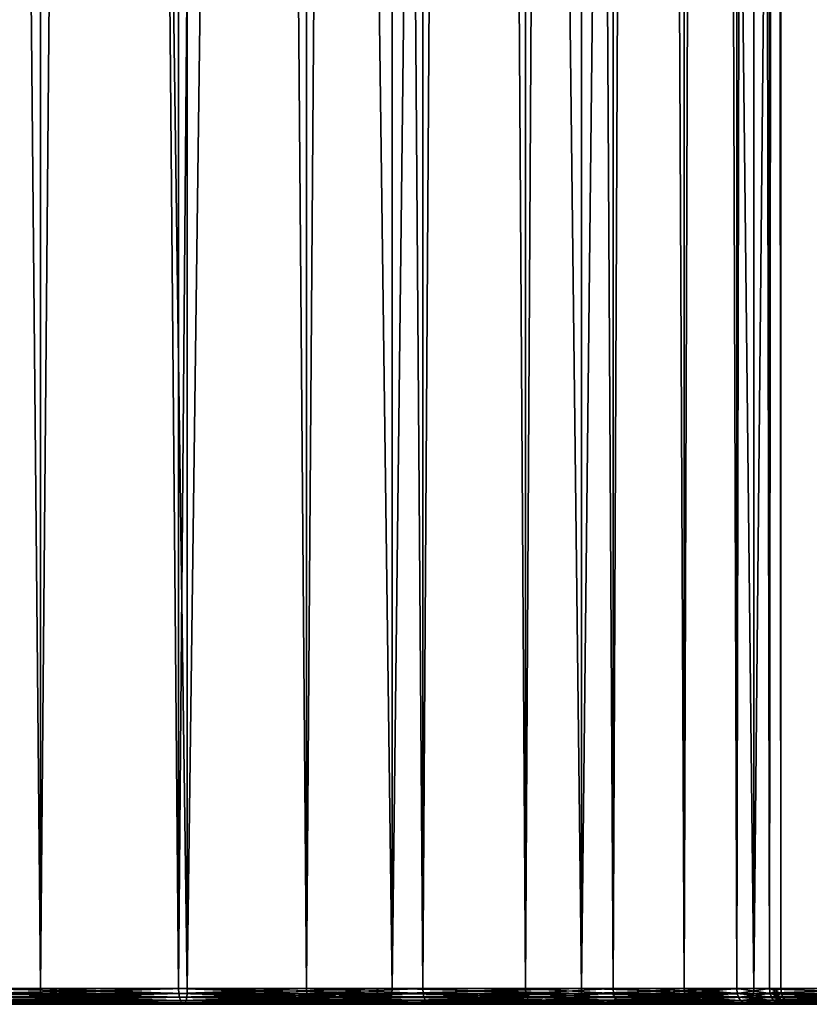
# Model space of a CAD drawing. Header units: millimetres. Extents: x 2387 to 13955, y -4964 to 364.
# Tile 125 of 256: x 5004 to 5029, y -3627 to -3596. Entities that reach past the tile are written whole.
import ezdxf

# ---------------------------------------------------------------- set-up
doc = ezdxf.new("R2010")
doc.units = ezdxf.units.MM
doc.header["$MEASUREMENT"] = 0
doc.layers.add('Predefinito', color=7, linetype='Continuous', true_color=0x000000)

# ---------------------------------------------------------------- blocks, each defined once
blk = doc.blocks.new('Blocco 02')
at = {"layer": 'Predefinito'}
for points in [[(369.019, -240.183, 17.158), (373.681, -240.183, 18.2), (373.681, 258.817, 18.2)], [(373.681, 258.817, 18.2), (369.019, 258.817, 17.159), (369.019, -240.183, 17.158)], [(373.681, -240.183, 291.399), (369.019, -240.183, 292.441), (369.019, 258.817, 292.441)], [(369.019, 258.817, 292.441), (373.681, 258.817, 291.399), (373.681, -240.183, 291.399)], [(371.435, -240.183, 308.268), (378.343, -240.183, 306.723), (378.343, 258.817, 306.723)], [(378.343, 258.817, 306.723), (371.435, 258.817, 308.268), (371.435, -240.183, 308.268)], [(378.343, -240.183, 2.876), (371.435, -240.183, 1.332), (371.435, 258.817, 1.332)], [(371.435, 258.817, 1.332), (378.343, 258.817, 2.876), (378.343, -240.183, 2.876)], [(373.681, -240.183, 18.2), (378.07, -240.183, 19.874), (378.07, 258.817, 19.874)], [(378.07, 258.817, 19.874), (373.681, 258.817, 18.2), (373.681, -240.183, 18.2)], [(378.07, -240.183, 289.725), (373.681, -240.183, 291.399), (373.681, 258.817, 291.399)], [(373.681, 258.817, 291.399), (378.07, 258.817, 289.725), (378.07, -240.183, 289.725)], [(378.07, -240.183, 19.874), (382.135, -240.183, 22.129), (382.135, 258.817, 22.129)], [(382.135, 258.817, 22.129), (378.07, 258.817, 19.874), (378.07, -240.183, 19.874)], [(382.135, -240.183, 287.471), (378.07, -240.183, 289.725), (378.07, 258.817, 289.725)], [(378.07, 258.817, 289.725), (382.135, 258.817, 287.471), (382.135, -240.183, 287.471)], [(378.343, -240.183, 306.723), (384.847, -240.183, 304.242), (384.847, 258.817, 304.242)], [(384.847, 258.817, 304.242), (378.343, 258.817, 306.723), (378.343, -240.183, 306.723)], [(384.847, -240.183, 5.358), (378.343, -240.183, 2.876), (378.343, 258.817, 2.876)], [(378.343, 258.817, 2.876), (384.847, 258.817, 5.358), (384.847, -240.183, 5.358)], [(382.135, -240.183, 22.129), (385.824, -240.183, 24.913), (385.824, 258.817, 24.913)], [(385.824, 258.817, 24.913), (382.135, 258.817, 22.129), (382.135, -240.183, 22.129)], [(385.824, -240.183, 284.687), (382.135, -240.183, 287.471), (382.135, 258.817, 287.471)], [(382.135, 258.817, 287.471), (385.824, 258.817, 284.687), (385.824, -240.183, 284.687)], [(384.847, -240.183, 304.242), (390.87, -240.183, 300.899), (390.87, 258.817, 300.899)], [(390.87, 258.817, 300.899), (384.847, 258.817, 304.242), (384.847, -240.183, 304.242)], [(390.87, -240.183, 8.7), (384.847, -240.183, 5.358), (384.847, 258.817, 5.358)], [(384.847, 258.817, 5.358), (390.87, 258.817, 8.7), (390.87, -240.183, 8.7)], [(385.824, -240.183, 24.913), (389.086, -240.183, 28.175), (389.086, 258.817, 28.175)], [(389.086, 258.817, 28.175), (385.824, 258.817, 24.913), (385.824, -240.183, 24.913)], [(389.086, -240.183, 281.425), (385.824, -240.183, 284.687), (385.824, 258.817, 284.687)], [(385.824, 258.817, 284.687), (389.086, 258.817, 281.425), (389.086, -240.183, 281.425)], [(389.086, -240.183, 28.175), (391.87, -240.183, 31.864), (391.87, 258.817, 31.864)], [(391.87, 258.817, 31.864), (389.086, 258.817, 28.175), (389.086, -240.183, 28.175)], [(391.87, -240.183, 277.736), (389.086, -240.183, 281.425), (389.086, 258.817, 281.425)], [(389.086, 258.817, 281.425), (391.87, 258.817, 277.736), (391.87, -240.183, 277.736)], [(390.87, -240.183, 300.899), (396.338, -240.183, 296.773), (396.338, 258.817, 296.773)], [(396.338, 258.817, 296.773), (390.87, 258.817, 300.899), (390.87, -240.183, 300.899)], [(396.338, -240.183, 12.827), (390.87, -240.183, 8.7), (390.87, 258.817, 8.7)], [(390.87, 258.817, 8.7), (396.338, 258.817, 12.827), (396.338, -240.183, 12.827)], [(391.87, -240.183, 31.864), (394.125, -240.183, 35.929), (394.125, 258.817, 35.929)], [(394.125, 258.817, 35.929), (391.87, 258.817, 31.864), (391.87, -240.183, 31.864)], [(394.125, -240.183, 273.671), (391.87, -240.183, 277.736), (391.87, 258.817, 277.736)], [(391.87, 258.817, 277.736), (394.125, 258.817, 273.671), (394.125, -240.183, 273.671)], [(394.125, -240.183, 35.929), (395.799, -240.183, 40.318), (395.799, 258.817, 40.318)], [(395.799, 258.817, 40.318), (394.125, 258.817, 35.929), (394.125, -240.183, 35.929)], [(395.799, -240.183, 269.282), (394.125, -240.183, 273.671), (394.125, 258.817, 273.671)], [(394.125, 258.817, 273.671), (395.799, 258.817, 269.282), (395.799, -240.183, 269.282)], [(395.799, -240.183, 40.318), (396.841, -240.183, 44.981), (396.841, 258.817, 44.981)], [(396.841, 258.817, 44.981), (395.799, 258.817, 40.318), (395.799, -240.183, 40.318)], [(396.841, -240.183, 264.62), (395.799, -240.183, 269.282), (395.799, 258.817, 269.282)], [(395.799, 258.817, 269.282), (396.841, 258.817, 264.62), (396.841, -240.183, 264.62)], [(396.338, -240.183, 296.773), (401.173, -240.183, 291.937), (401.173, 258.817, 291.937)], [(401.173, 258.817, 291.937), (396.338, 258.817, 296.773), (396.338, -240.183, 296.773)], [(401.173, -240.183, 17.662), (396.338, -240.183, 12.827), (396.338, 258.817, 12.827)], [(396.338, 258.817, 12.827), (401.173, 258.817, 17.662), (401.173, -240.183, 17.662)], [(396.841, -240.183, 44.981), (397.2, -240.183, 49.865), (397.2, 258.817, 49.865)], [(397.2, 258.817, 49.865), (396.841, 258.817, 44.981), (396.841, -240.183, 44.981)], [(397.2, -240.183, 259.735), (396.841, -240.183, 264.62), (396.841, 258.817, 264.62)], [(396.841, 258.817, 264.62), (397.2, 258.817, 259.736), (397.2, -240.183, 259.735)], [(397.2, -240.183, 49.865), (397.2, -240.183, 259.735), (397.2, 258.817, 259.736)], [(397.2, 258.817, 259.736), (397.2, 258.817, 49.865), (397.2, -240.183, 49.865)], [(373.685, -240.336, 18.187), (373.681, -240.183, 18.2), (369.019, -240.183, 17.158)], [(369.019, -240.183, 17.158), (369.021, -240.336, 17.145), (373.685, -240.336, 18.187)], [(369.021, -240.336, 292.455), (369.019, -240.183, 292.441), (373.681, -240.183, 291.399)], [(373.681, -240.183, 291.399), (373.685, -240.336, 291.412), (369.021, -240.336, 292.455)], [(371.435, -240.183, 308.268), (371.433, -240.336, 308.254), (378.339, -240.336, 306.71)], [(371.433, -240.336, 1.345), (371.435, -240.183, 1.332), (378.343, -240.183, 2.876)], [(378.343, -240.183, 2.876), (378.339, -240.336, 2.89), (371.433, -240.336, 1.345)], [(378.339, -240.336, 306.71), (378.343, -240.183, 306.723), (371.435, -240.183, 308.268)], [(378.076, -240.336, 19.862), (378.07, -240.183, 19.874), (373.681, -240.183, 18.2)], [(373.681, -240.183, 18.2), (373.685, -240.336, 18.187), (378.076, -240.336, 19.862)], [(373.685, -240.336, 291.412), (373.681, -240.183, 291.399), (378.07, -240.183, 289.725)], [(378.07, -240.183, 289.725), (378.076, -240.336, 289.738), (373.685, -240.336, 291.412)], [(382.142, -240.336, 22.117), (382.135, -240.183, 22.129), (378.07, -240.183, 19.874)], [(378.07, -240.183, 19.874), (378.076, -240.336, 19.862), (382.142, -240.336, 22.117)], [(378.076, -240.336, 289.738), (378.07, -240.183, 289.725), (382.135, -240.183, 287.471)], [(382.135, -240.183, 287.471), (382.142, -240.336, 287.482), (378.076, -240.336, 289.738)], [(378.343, -240.183, 306.723), (378.339, -240.336, 306.71), (384.841, -240.336, 304.229)], [(378.339, -240.336, 2.89), (378.343, -240.183, 2.876), (384.847, -240.183, 5.358)], [(384.847, -240.183, 5.358), (384.841, -240.336, 5.37), (378.339, -240.336, 2.89)], [(384.841, -240.336, 304.229), (384.847, -240.183, 304.242), (378.343, -240.183, 306.723)], [(385.833, -240.336, 24.902), (385.824, -240.183, 24.913), (382.135, -240.183, 22.129)], [(382.135, -240.183, 22.129), (382.142, -240.336, 22.117), (385.833, -240.336, 24.902)], [(382.142, -240.336, 287.482), (382.135, -240.183, 287.471), (385.824, -240.183, 284.687)], [(385.824, -240.183, 284.687), (385.833, -240.336, 284.697), (382.142, -240.336, 287.482)], [(384.847, -240.183, 304.242), (384.841, -240.336, 304.229), (390.863, -240.336, 300.888)], [(384.841, -240.336, 5.37), (384.847, -240.183, 5.358), (390.87, -240.183, 8.7)], [(390.87, -240.183, 8.7), (390.863, -240.336, 8.712), (384.841, -240.336, 5.37)], [(390.863, -240.336, 300.888), (390.87, -240.183, 300.899), (384.847, -240.183, 304.242)], [(389.097, -240.336, 28.166), (389.086, -240.183, 28.175), (385.824, -240.183, 24.913)], [(385.824, -240.183, 24.913), (385.833, -240.336, 24.902), (389.097, -240.336, 28.166)], [(385.833, -240.336, 284.697), (385.824, -240.183, 284.687), (389.086, -240.183, 281.425)], [(389.086, -240.183, 281.425), (389.097, -240.336, 281.434), (385.833, -240.336, 284.697)], [(391.882, -240.336, 31.857), (391.87, -240.183, 31.864), (389.086, -240.183, 28.175)], [(389.086, -240.183, 28.175), (389.097, -240.336, 28.166), (391.882, -240.336, 31.857)], [(389.097, -240.336, 281.434), (389.086, -240.183, 281.425), (391.87, -240.183, 277.736)], [(391.87, -240.183, 277.736), (391.882, -240.336, 277.743), (389.097, -240.336, 281.434)], [(390.87, -240.183, 300.899), (390.863, -240.336, 300.888), (396.329, -240.336, 296.762)], [(390.863, -240.336, 8.712), (390.87, -240.183, 8.7), (396.338, -240.183, 12.827)], [(396.338, -240.183, 12.827), (396.329, -240.336, 12.837), (390.863, -240.336, 8.712)], [(396.329, -240.336, 296.762), (396.338, -240.183, 296.773), (390.87, -240.183, 300.899)], [(394.138, -240.336, 35.923), (394.125, -240.183, 35.929), (391.87, -240.183, 31.864)], [(391.87, -240.183, 31.864), (391.882, -240.336, 31.857), (394.138, -240.336, 35.923)], [(391.882, -240.336, 277.743), (391.87, -240.183, 277.736), (394.125, -240.183, 273.671)], [(394.125, -240.183, 273.671), (394.138, -240.336, 273.677), (391.882, -240.336, 277.743)], [(395.812, -240.336, 40.314), (395.799, -240.183, 40.318), (394.125, -240.183, 35.929)], [(394.125, -240.183, 35.929), (394.138, -240.336, 35.923), (395.812, -240.336, 40.314)], [(394.138, -240.336, 273.677), (394.125, -240.183, 273.671), (395.799, -240.183, 269.282)], [(395.799, -240.183, 269.282), (395.812, -240.336, 269.286), (394.138, -240.336, 273.677)], [(396.855, -240.336, 44.978), (396.841, -240.183, 44.981), (395.799, -240.183, 40.318)], [(395.799, -240.183, 40.318), (395.812, -240.336, 40.314), (396.855, -240.336, 44.978)], [(395.812, -240.336, 269.286), (395.799, -240.183, 269.282), (396.841, -240.183, 264.62)], [(396.841, -240.183, 264.62), (396.855, -240.336, 264.622), (395.812, -240.336, 269.286)], [(396.338, -240.183, 296.773), (396.329, -240.336, 296.762), (401.162, -240.336, 291.928)], [(396.329, -240.336, 12.837), (396.338, -240.183, 12.827), (401.173, -240.183, 17.662)], [(401.173, -240.183, 17.662), (401.162, -240.336, 17.671), (396.329, -240.336, 12.837)], [(401.162, -240.336, 291.928), (401.173, -240.183, 291.937), (396.338, -240.183, 296.773)], [(397.214, -240.336, 49.865), (397.2, -240.183, 49.865), (396.841, -240.183, 44.981)], [(396.841, -240.183, 44.981), (396.855, -240.336, 44.978), (397.214, -240.336, 49.865)], [(396.855, -240.336, 264.622), (396.841, -240.183, 264.62), (397.2, -240.183, 259.735)], [(397.2, -240.183, 259.735), (397.214, -240.336, 259.736), (396.855, -240.336, 264.622)], [(397.214, -240.336, 259.736), (397.2, -240.183, 259.735), (397.2, -240.183, 49.865)], [(397.2, -240.183, 49.865), (397.214, -240.336, 49.865), (397.214, -240.336, 259.736)], [(373.697, -240.461, 18.147), (373.685, -240.336, 18.187), (369.021, -240.336, 17.145)], [(369.021, -240.336, 17.145), (369.027, -240.461, 17.104), (373.697, -240.461, 18.147)], [(369.027, -240.461, 292.496), (369.021, -240.336, 292.455), (373.685, -240.336, 291.412)], [(373.685, -240.336, 291.412), (373.697, -240.461, 291.452), (369.027, -240.461, 292.496)], [(373.717, -240.558, 18.081), (373.697, -240.461, 18.147), (369.027, -240.461, 17.104)], [(369.027, -240.461, 17.104), (369.038, -240.558, 17.035), (373.717, -240.558, 18.081)], [(369.038, -240.558, 292.565), (369.027, -240.461, 292.496), (373.697, -240.461, 291.452)], [(373.697, -240.461, 291.452), (373.717, -240.558, 291.519), (369.038, -240.558, 292.565)], [(373.746, -240.628, 17.988), (373.717, -240.558, 18.081), (369.038, -240.558, 17.035)], [(369.038, -240.558, 17.035), (369.052, -240.628, 16.939), (373.746, -240.628, 17.988)], [(369.052, -240.628, 292.661), (369.038, -240.558, 292.565), (373.717, -240.558, 291.519)], [(373.717, -240.558, 291.519), (373.746, -240.628, 291.612), (369.052, -240.628, 292.661)], [(371.416, -240.558, 308.144), (371.402, -240.628, 308.048), (378.278, -240.628, 306.511)], [(371.402, -240.628, 1.551), (371.416, -240.558, 1.455), (378.307, -240.558, 2.996)], [(378.307, -240.558, 2.996), (378.278, -240.628, 3.089), (371.402, -240.628, 1.551)], [(371.427, -240.461, 308.213), (371.416, -240.558, 308.144), (378.307, -240.558, 306.604)], [(371.416, -240.558, 1.455), (371.427, -240.461, 1.386), (378.327, -240.461, 2.929)], [(378.327, -240.461, 2.929), (378.307, -240.558, 2.996), (371.416, -240.558, 1.455)], [(378.278, -240.628, 306.511), (378.307, -240.558, 306.604), (371.416, -240.558, 308.144)], [(371.433, -240.336, 308.254), (371.427, -240.461, 308.213), (378.327, -240.461, 306.67)], [(371.427, -240.461, 1.386), (371.433, -240.336, 1.345), (378.339, -240.336, 2.89)], [(378.339, -240.336, 2.89), (378.327, -240.461, 2.929), (371.427, -240.461, 1.386)], [(378.307, -240.558, 306.604), (378.327, -240.461, 306.67), (371.427, -240.461, 308.213)], [(378.327, -240.461, 306.67), (378.339, -240.336, 306.71), (371.433, -240.336, 308.254)], [(378.093, -240.461, 19.824), (378.076, -240.336, 19.862), (373.685, -240.336, 18.187)], [(373.685, -240.336, 18.187), (373.697, -240.461, 18.147), (378.093, -240.461, 19.824)], [(373.697, -240.461, 291.452), (373.685, -240.336, 291.412), (378.076, -240.336, 289.738)], [(378.076, -240.336, 289.738), (378.093, -240.461, 289.776), (373.697, -240.461, 291.452)], [(378.123, -240.558, 19.761), (378.093, -240.461, 19.824), (373.697, -240.461, 18.147)], [(373.697, -240.461, 18.147), (373.717, -240.558, 18.081), (378.123, -240.558, 19.761)], [(373.717, -240.558, 291.519), (373.697, -240.461, 291.452), (378.093, -240.461, 289.776)], [(378.093, -240.461, 289.776), (378.123, -240.558, 289.839), (373.717, -240.558, 291.519)], [(378.164, -240.628, 19.673), (378.123, -240.558, 19.761), (373.717, -240.558, 18.081)], [(373.717, -240.558, 18.081), (373.746, -240.628, 17.988), (378.164, -240.628, 19.673)], [(373.746, -240.628, 291.612), (373.717, -240.558, 291.519), (378.123, -240.558, 289.839)], [(378.123, -240.558, 289.839), (378.164, -240.628, 289.927), (373.746, -240.628, 291.612)], [(382.165, -240.461, 22.082), (382.142, -240.336, 22.117), (378.076, -240.336, 19.862)], [(378.076, -240.336, 19.862), (378.093, -240.461, 19.824), (382.165, -240.461, 22.082)], [(378.093, -240.461, 289.776), (378.076, -240.336, 289.738), (382.142, -240.336, 287.482)], [(382.142, -240.336, 287.482), (382.165, -240.461, 287.517), (378.093, -240.461, 289.776)], [(382.203, -240.558, 22.024), (382.165, -240.461, 22.082), (378.093, -240.461, 19.824)], [(378.093, -240.461, 19.824), (378.123, -240.558, 19.761), (382.203, -240.558, 22.024)], [(378.123, -240.558, 289.839), (378.093, -240.461, 289.776), (382.165, -240.461, 287.517)], [(382.165, -240.461, 287.517), (382.203, -240.558, 287.576), (378.123, -240.558, 289.839)], [(382.256, -240.628, 21.943), (382.203, -240.558, 22.024), (378.123, -240.558, 19.761)], [(378.123, -240.558, 19.761), (378.164, -240.628, 19.673), (382.256, -240.628, 21.943)], [(378.164, -240.628, 289.927), (378.123, -240.558, 289.839), (382.203, -240.558, 287.576)], [(382.203, -240.558, 287.576), (382.256, -240.628, 287.657), (378.164, -240.628, 289.927)], [(378.307, -240.558, 306.604), (378.278, -240.628, 306.511), (384.753, -240.628, 304.04)], [(378.278, -240.628, 3.089), (378.307, -240.558, 2.996), (384.794, -240.558, 5.471)], [(384.794, -240.558, 5.471), (384.753, -240.628, 5.559), (378.278, -240.628, 3.089)], [(378.327, -240.461, 306.67), (378.307, -240.558, 306.604), (384.794, -240.558, 304.128)], [(378.307, -240.558, 2.996), (378.327, -240.461, 2.929), (384.823, -240.461, 5.408)], [(384.823, -240.461, 5.408), (384.794, -240.558, 5.471), (378.307, -240.558, 2.996)], [(384.753, -240.628, 304.04), (384.794, -240.558, 304.128), (378.307, -240.558, 306.604)], [(378.339, -240.336, 306.71), (378.327, -240.461, 306.67), (384.823, -240.461, 304.191)], [(378.327, -240.461, 2.929), (378.339, -240.336, 2.89), (384.841, -240.336, 5.37)], [(384.841, -240.336, 5.37), (384.823, -240.461, 5.408), (378.327, -240.461, 2.929)], [(384.794, -240.558, 304.128), (384.823, -240.461, 304.191), (378.327, -240.461, 306.67)], [(384.823, -240.461, 304.191), (384.841, -240.336, 304.229), (378.339, -240.336, 306.71)], [(385.86, -240.461, 24.871), (385.833, -240.336, 24.902), (382.142, -240.336, 22.117)], [(382.142, -240.336, 22.117), (382.165, -240.461, 22.082), (385.86, -240.461, 24.871)], [(382.165, -240.461, 287.517), (382.142, -240.336, 287.482), (385.833, -240.336, 284.697)], [(385.833, -240.336, 284.697), (385.86, -240.461, 284.729), (382.165, -240.461, 287.517)], [(385.906, -240.558, 24.819), (385.86, -240.461, 24.871), (382.165, -240.461, 22.082)], [(382.165, -240.461, 22.082), (382.203, -240.558, 22.024), (385.906, -240.558, 24.819)], [(382.203, -240.558, 287.576), (382.165, -240.461, 287.517), (385.86, -240.461, 284.729)], [(385.86, -240.461, 284.729), (385.906, -240.558, 284.781), (382.203, -240.558, 287.576)], [(385.97, -240.628, 24.745), (385.906, -240.558, 24.819), (382.203, -240.558, 22.024)], [(382.203, -240.558, 22.024), (382.256, -240.628, 21.943), (385.97, -240.628, 24.745)], [(382.256, -240.628, 287.657), (382.203, -240.558, 287.576), (385.906, -240.558, 284.781)], [(385.906, -240.558, 284.781), (385.97, -240.628, 284.855), (382.256, -240.628, 287.657)], [(384.794, -240.558, 304.128), (384.753, -240.628, 304.04), (390.749, -240.628, 300.713)], [(384.753, -240.628, 5.559), (384.794, -240.558, 5.471), (390.802, -240.558, 8.805)], [(390.802, -240.558, 8.805), (390.749, -240.628, 8.886), (384.753, -240.628, 5.559)], [(384.823, -240.461, 304.191), (384.794, -240.558, 304.128), (390.802, -240.558, 300.795)], [(384.794, -240.558, 5.471), (384.823, -240.461, 5.408), (390.84, -240.461, 8.747)], [(390.84, -240.461, 8.747), (390.802, -240.558, 8.805), (384.794, -240.558, 5.471)], [(390.749, -240.628, 300.713), (390.802, -240.558, 300.795), (384.794, -240.558, 304.128)], [(384.841, -240.336, 304.229), (384.823, -240.461, 304.191), (390.84, -240.461, 300.853)], [(384.823, -240.461, 5.408), (384.841, -240.336, 5.37), (390.863, -240.336, 8.712)], [(390.863, -240.336, 8.712), (390.84, -240.461, 8.747), (384.823, -240.461, 5.408)], [(390.802, -240.558, 300.795), (390.84, -240.461, 300.853), (384.823, -240.461, 304.191)], [(390.84, -240.461, 300.853), (390.863, -240.336, 300.888), (384.841, -240.336, 304.229)], [(389.128, -240.461, 28.139), (389.097, -240.336, 28.166), (385.833, -240.336, 24.902)], [(385.833, -240.336, 24.902), (385.86, -240.461, 24.871), (389.128, -240.461, 28.139)], [(385.86, -240.461, 284.729), (385.833, -240.336, 284.697), (389.097, -240.336, 281.434)], [(389.097, -240.336, 281.434), (389.128, -240.461, 281.461), (385.86, -240.461, 284.729)], [(389.181, -240.558, 28.093), (389.128, -240.461, 28.139), (385.86, -240.461, 24.871)], [(385.86, -240.461, 24.871), (385.906, -240.558, 24.819), (389.181, -240.558, 28.093)], [(385.906, -240.558, 284.781), (385.86, -240.461, 284.729), (389.128, -240.461, 281.461)], [(389.128, -240.461, 281.461), (389.181, -240.558, 281.507), (385.906, -240.558, 284.781)], [(389.254, -240.628, 28.029), (389.181, -240.558, 28.093), (385.906, -240.558, 24.819)], [(385.906, -240.558, 24.819), (385.97, -240.628, 24.745), (389.254, -240.628, 28.029)], [(385.97, -240.628, 284.855), (385.906, -240.558, 284.781), (389.181, -240.558, 281.507)], [(389.181, -240.558, 281.507), (389.254, -240.628, 281.571), (385.97, -240.628, 284.855)], [(391.917, -240.461, 31.834), (391.882, -240.336, 31.857), (389.097, -240.336, 28.166)], [(389.097, -240.336, 28.166), (389.128, -240.461, 28.139), (391.917, -240.461, 31.834)], [(389.128, -240.461, 281.461), (389.097, -240.336, 281.434), (391.882, -240.336, 277.743)], [(391.882, -240.336, 277.743), (391.917, -240.461, 277.766), (389.128, -240.461, 281.461)], [(391.975, -240.558, 31.796), (391.917, -240.461, 31.834), (389.128, -240.461, 28.139)], [(389.128, -240.461, 28.139), (389.181, -240.558, 28.093), (391.975, -240.558, 31.796)], [(389.181, -240.558, 281.507), (389.128, -240.461, 281.461), (391.917, -240.461, 277.766)], [(391.917, -240.461, 277.766), (391.975, -240.558, 277.804), (389.181, -240.558, 281.507)], [(392.057, -240.628, 31.743), (391.975, -240.558, 31.796), (389.181, -240.558, 28.093)], [(389.181, -240.558, 28.093), (389.254, -240.628, 28.029), (392.057, -240.628, 31.743)], [(389.254, -240.628, 281.571), (389.181, -240.558, 281.507), (391.975, -240.558, 277.804)], [(391.975, -240.558, 277.804), (392.057, -240.628, 277.857), (389.254, -240.628, 281.571)], [(390.802, -240.558, 300.795), (390.749, -240.628, 300.713), (396.192, -240.628, 296.605)], [(390.749, -240.628, 8.886), (390.802, -240.558, 8.805), (396.256, -240.558, 12.921)], [(396.256, -240.558, 12.921), (396.192, -240.628, 12.995), (390.749, -240.628, 8.886)], [(390.84, -240.461, 300.853), (390.802, -240.558, 300.795), (396.256, -240.558, 296.678)], [(390.802, -240.558, 8.805), (390.84, -240.461, 8.747), (396.301, -240.461, 12.869)], [(396.301, -240.461, 12.869), (396.256, -240.558, 12.921), (390.802, -240.558, 8.805)], [(396.192, -240.628, 296.605), (396.256, -240.558, 296.678), (390.802, -240.558, 300.795)], [(390.863, -240.336, 300.888), (390.84, -240.461, 300.853), (396.301, -240.461, 296.731)], [(390.84, -240.461, 8.747), (390.863, -240.336, 8.712), (396.329, -240.336, 12.837)], [(396.329, -240.336, 12.837), (396.301, -240.461, 12.869), (390.84, -240.461, 8.747)], [(396.256, -240.558, 296.678), (396.301, -240.461, 296.731), (390.84, -240.461, 300.853)], [(396.301, -240.461, 296.731), (396.329, -240.336, 296.762), (390.863, -240.336, 300.888)], [(394.176, -240.461, 35.906), (394.138, -240.336, 35.923), (391.882, -240.336, 31.857)], [(391.882, -240.336, 31.857), (391.917, -240.461, 31.834), (394.176, -240.461, 35.906)], [(391.917, -240.461, 277.766), (391.882, -240.336, 277.743), (394.138, -240.336, 273.677)], [(394.138, -240.336, 273.677), (394.176, -240.461, 273.695), (391.917, -240.461, 277.766)], [(394.238, -240.558, 35.876), (394.176, -240.461, 35.906), (391.917, -240.461, 31.834)], [(391.917, -240.461, 31.834), (391.975, -240.558, 31.796), (394.238, -240.558, 35.876)], [(391.975, -240.558, 277.804), (391.917, -240.461, 277.766), (394.176, -240.461, 273.695)], [(394.176, -240.461, 273.695), (394.238, -240.558, 273.724), (391.975, -240.558, 277.804)], [(394.327, -240.628, 35.835), (394.238, -240.558, 35.876), (391.975, -240.558, 31.796)], [(391.975, -240.558, 31.796), (392.057, -240.628, 31.743), (394.327, -240.628, 35.835)], [(392.057, -240.628, 277.857), (391.975, -240.558, 277.804), (394.238, -240.558, 273.724)], [(394.238, -240.558, 273.724), (394.327, -240.628, 273.765), (392.057, -240.628, 277.857)], [(395.852, -240.461, 40.302), (395.812, -240.336, 40.314), (394.138, -240.336, 35.923)], [(394.138, -240.336, 35.923), (394.176, -240.461, 35.906), (395.852, -240.461, 40.302)], [(394.176, -240.461, 273.695), (394.138, -240.336, 273.677), (395.812, -240.336, 269.286)], [(395.812, -240.336, 269.286), (395.852, -240.461, 269.298), (394.176, -240.461, 273.695)], [(395.919, -240.558, 40.282), (395.852, -240.461, 40.302), (394.176, -240.461, 35.906)], [(394.176, -240.461, 35.906), (394.238, -240.558, 35.876), (395.919, -240.558, 40.282)], [(394.238, -240.558, 273.724), (394.176, -240.461, 273.695), (395.852, -240.461, 269.298)], [(395.852, -240.461, 269.298), (395.919, -240.558, 269.318), (394.238, -240.558, 273.724)], [(396.012, -240.628, 40.254), (395.919, -240.558, 40.282), (394.238, -240.558, 35.876)], [(394.238, -240.558, 35.876), (394.327, -240.628, 35.835), (396.012, -240.628, 40.254)], [(394.327, -240.628, 273.765), (394.238, -240.558, 273.724), (395.919, -240.558, 269.318)], [(395.919, -240.558, 269.318), (396.012, -240.628, 269.347), (394.327, -240.628, 273.765)], [(396.896, -240.461, 44.972), (396.855, -240.336, 44.978), (395.812, -240.336, 40.314)], [(395.812, -240.336, 40.314), (395.852, -240.461, 40.302), (396.896, -240.461, 44.972)], [(395.852, -240.461, 269.298), (395.812, -240.336, 269.286), (396.855, -240.336, 264.622)], [(396.855, -240.336, 264.622), (396.896, -240.461, 264.628), (395.852, -240.461, 269.298)], [(396.965, -240.558, 44.962), (396.896, -240.461, 44.972), (395.852, -240.461, 40.302)], [(395.852, -240.461, 40.302), (395.919, -240.558, 40.282), (396.965, -240.558, 44.962)], [(395.919, -240.558, 269.318), (395.852, -240.461, 269.298), (396.896, -240.461, 264.628)], [(396.896, -240.461, 264.628), (396.965, -240.558, 264.638), (395.919, -240.558, 269.318)], [(397.061, -240.628, 44.947), (396.965, -240.558, 44.962), (395.919, -240.558, 40.282)], [(395.919, -240.558, 40.282), (396.012, -240.628, 40.254), (397.061, -240.628, 44.947)], [(396.012, -240.628, 269.347), (395.919, -240.558, 269.318), (396.965, -240.558, 264.638)], [(396.965, -240.558, 264.638), (397.061, -240.628, 264.653), (396.012, -240.628, 269.347)], [(396.256, -240.558, 296.678), (396.192, -240.628, 296.605), (401.005, -240.628, 291.792)], [(396.192, -240.628, 12.995), (396.256, -240.558, 12.921), (401.079, -240.558, 17.744)], [(401.079, -240.558, 17.744), (401.005, -240.628, 17.808), (396.192, -240.628, 12.995)], [(396.301, -240.461, 296.731), (396.256, -240.558, 296.678), (401.079, -240.558, 291.855)], [(396.256, -240.558, 12.921), (396.301, -240.461, 12.869), (401.131, -240.461, 17.698)], [(401.131, -240.461, 17.698), (401.079, -240.558, 17.744), (396.256, -240.558, 12.921)], [(401.005, -240.628, 291.792), (401.079, -240.558, 291.855), (396.256, -240.558, 296.678)], [(396.329, -240.336, 296.762), (396.301, -240.461, 296.731), (401.131, -240.461, 291.901)], [(396.301, -240.461, 12.869), (396.329, -240.336, 12.837), (401.162, -240.336, 17.671)], [(401.162, -240.336, 17.671), (401.131, -240.461, 17.698), (396.301, -240.461, 12.869)], [(401.079, -240.558, 291.855), (401.131, -240.461, 291.901), (396.301, -240.461, 296.731)], [(401.131, -240.461, 291.901), (401.162, -240.336, 291.928), (396.329, -240.336, 296.762)], [(397.256, -240.461, 49.865), (397.214, -240.336, 49.865), (396.855, -240.336, 44.978)], [(396.855, -240.336, 44.978), (396.896, -240.461, 44.972), (397.256, -240.461, 49.865)], [(396.896, -240.461, 264.628), (396.855, -240.336, 264.622), (397.214, -240.336, 259.736)], [(397.214, -240.336, 259.736), (397.256, -240.461, 259.736), (396.896, -240.461, 264.628)], [(397.325, -240.558, 49.864), (397.256, -240.461, 49.865), (396.896, -240.461, 44.972)], [(396.896, -240.461, 44.972), (396.965, -240.558, 44.962), (397.325, -240.558, 49.864)], [(396.965, -240.558, 264.638), (396.896, -240.461, 264.628), (397.256, -240.461, 259.736)], [(397.256, -240.461, 259.736), (397.325, -240.558, 259.736), (396.965, -240.558, 264.638)], [(397.422, -240.628, 49.864), (397.325, -240.558, 49.864), (396.965, -240.558, 44.962)], [(396.965, -240.558, 44.962), (397.061, -240.628, 44.947), (397.422, -240.628, 49.864)], [(397.061, -240.628, 264.653), (396.965, -240.558, 264.638), (397.325, -240.558, 259.736)], [(397.325, -240.558, 259.736), (397.422, -240.628, 259.736), (397.061, -240.628, 264.653)], [(397.256, -240.461, 259.736), (397.214, -240.336, 259.736), (397.214, -240.336, 49.865)], [(397.214, -240.336, 49.865), (397.256, -240.461, 49.865), (397.256, -240.461, 259.736)], [(397.325, -240.558, 259.736), (397.256, -240.461, 259.736), (397.256, -240.461, 49.865)], [(397.256, -240.461, 49.865), (397.325, -240.558, 49.864), (397.325, -240.558, 259.736)], [(397.422, -240.628, 259.736), (397.325, -240.558, 259.736), (397.325, -240.558, 49.864)], [(397.325, -240.558, 49.864), (397.422, -240.628, 49.864), (397.422, -240.628, 259.736)], [(373.782, -240.669, 17.868), (373.746, -240.628, 17.988), (369.052, -240.628, 16.939)], [(369.052, -240.628, 16.939), (369.071, -240.669, 16.815), (373.782, -240.669, 17.868)], [(369.071, -240.669, 292.784), (369.052, -240.628, 292.661), (373.746, -240.628, 291.612)], [(373.746, -240.628, 291.612), (373.782, -240.669, 291.731), (369.071, -240.669, 292.784)], [(373.826, -240.683, 17.722), (373.782, -240.669, 17.868), (369.071, -240.669, 16.815)], [(369.071, -240.669, 16.815), (369.094, -240.683, 16.664), (373.826, -240.683, 17.722)], [(369.094, -240.683, 292.935), (369.071, -240.669, 292.784), (373.782, -240.669, 291.731)], [(373.782, -240.669, 291.731), (373.826, -240.683, 291.877), (369.094, -240.683, 292.935)], [(378.197, -240.683, 306.245), (371.36, -240.683, 307.774), (369.094, -240.683, 292.935)], [(369.094, -240.683, 292.935), (373.826, -240.683, 291.877), (378.197, -240.683, 306.245)], [(373.826, -240.683, 17.722), (369.094, -240.683, 16.664), (371.36, -240.683, 1.826)], [(371.383, -240.669, 307.925), (371.36, -240.683, 307.774), (378.197, -240.683, 306.245)], [(371.36, -240.683, 1.826), (371.383, -240.669, 1.675), (378.242, -240.669, 3.209)], [(378.242, -240.669, 3.209), (378.197, -240.683, 3.355), (371.36, -240.683, 1.826)], [(371.36, -240.683, 1.826), (378.197, -240.683, 3.355), (373.826, -240.683, 17.722)], [(371.402, -240.628, 308.048), (371.383, -240.669, 307.925), (378.242, -240.669, 306.391)], [(371.383, -240.669, 1.675), (371.402, -240.628, 1.551), (378.278, -240.628, 3.089)], [(378.278, -240.628, 3.089), (378.242, -240.669, 3.209), (371.383, -240.669, 1.675)], [(378.197, -240.683, 306.245), (378.242, -240.669, 306.391), (371.383, -240.669, 307.925)], [(378.242, -240.669, 306.391), (378.278, -240.628, 306.511), (371.402, -240.628, 308.048)], [(378.217, -240.669, 19.56), (378.164, -240.628, 19.673), (373.746, -240.628, 17.988)], [(373.746, -240.628, 17.988), (373.782, -240.669, 17.868), (378.217, -240.669, 19.56)], [(373.782, -240.669, 291.731), (373.746, -240.628, 291.612), (378.164, -240.628, 289.927)], [(378.164, -240.628, 289.927), (378.217, -240.669, 290.04), (373.782, -240.669, 291.731)], [(378.281, -240.683, 19.421), (378.217, -240.669, 19.56), (373.782, -240.669, 17.868)], [(373.782, -240.669, 17.868), (373.826, -240.683, 17.722), (378.281, -240.683, 19.421)], [(373.826, -240.683, 291.877), (373.782, -240.669, 291.731), (378.217, -240.669, 290.04)], [(378.217, -240.669, 290.04), (378.281, -240.683, 290.178), (373.826, -240.683, 291.877)], [(384.635, -240.683, 303.789), (378.197, -240.683, 306.245), (373.826, -240.683, 291.877)], [(373.826, -240.683, 291.877), (378.281, -240.683, 290.178), (384.635, -240.683, 303.789)], [(378.281, -240.683, 19.421), (373.826, -240.683, 17.722), (378.197, -240.683, 3.355)], [(382.324, -240.669, 21.838), (382.256, -240.628, 21.943), (378.164, -240.628, 19.673)], [(378.164, -240.628, 19.673), (378.217, -240.669, 19.56), (382.324, -240.669, 21.838)], [(378.217, -240.669, 290.04), (378.164, -240.628, 289.927), (382.256, -240.628, 287.657)], [(378.242, -240.669, 306.391), (378.197, -240.683, 306.245), (384.635, -240.683, 303.789)], [(378.197, -240.683, 3.355), (378.242, -240.669, 3.209), (384.7, -240.669, 5.672)], [(384.7, -240.669, 5.672), (384.635, -240.683, 5.811), (378.197, -240.683, 3.355)], [(378.197, -240.683, 3.355), (384.635, -240.683, 5.811), (378.281, -240.683, 19.421)], [(382.256, -240.628, 287.657), (382.324, -240.669, 287.762), (378.217, -240.669, 290.04)], [(382.407, -240.683, 21.71), (382.324, -240.669, 21.838), (378.217, -240.669, 19.56)], [(378.217, -240.669, 19.56), (378.281, -240.683, 19.421), (382.407, -240.683, 21.71)], [(378.281, -240.683, 290.178), (378.217, -240.669, 290.04), (382.324, -240.669, 287.762)], [(378.278, -240.628, 306.511), (378.242, -240.669, 306.391), (384.7, -240.669, 303.927)], [(378.242, -240.669, 3.209), (378.278, -240.628, 3.089), (384.753, -240.628, 5.559)], [(384.753, -240.628, 5.559), (384.7, -240.669, 5.672), (378.242, -240.669, 3.209)], [(384.635, -240.683, 303.789), (384.7, -240.669, 303.927), (378.242, -240.669, 306.391)], [(384.7, -240.669, 303.927), (384.753, -240.628, 304.04), (378.278, -240.628, 306.511)], [(382.324, -240.669, 287.762), (382.407, -240.683, 287.89), (378.281, -240.683, 290.178)], [(390.598, -240.683, 300.48), (384.635, -240.683, 303.789), (378.281, -240.683, 290.178)], [(378.281, -240.683, 290.178), (382.407, -240.683, 287.89), (390.598, -240.683, 300.48)], [(382.407, -240.683, 21.71), (378.281, -240.683, 19.421), (384.635, -240.683, 5.811)], [(386.052, -240.669, 24.651), (385.97, -240.628, 24.745), (382.256, -240.628, 21.943)], [(382.256, -240.628, 21.943), (382.324, -240.669, 21.838), (386.052, -240.669, 24.651)], [(382.324, -240.669, 287.762), (382.256, -240.628, 287.657), (385.97, -240.628, 284.855)], [(385.97, -240.628, 284.855), (386.052, -240.669, 284.949), (382.324, -240.669, 287.762)], [(386.152, -240.683, 24.536), (386.052, -240.669, 24.651), (382.324, -240.669, 21.838)], [(382.324, -240.669, 21.838), (382.407, -240.683, 21.71), (386.152, -240.683, 24.536)], [(382.407, -240.683, 287.89), (382.324, -240.669, 287.762), (386.052, -240.669, 284.949)], [(386.052, -240.669, 284.949), (386.152, -240.683, 285.064), (382.407, -240.683, 287.89)], [(396.01, -240.683, 296.395), (390.598, -240.683, 300.48), (382.407, -240.683, 287.89)], [(382.407, -240.683, 287.89), (386.152, -240.683, 285.064), (396.01, -240.683, 296.395)], [(384.635, -240.683, 5.811), (390.598, -240.683, 9.119), (382.407, -240.683, 21.71)], [(386.152, -240.683, 24.536), (382.407, -240.683, 21.71), (390.598, -240.683, 9.119)], [(384.7, -240.669, 303.927), (384.635, -240.683, 303.789), (390.598, -240.683, 300.48)], [(384.635, -240.683, 5.811), (384.7, -240.669, 5.672), (390.681, -240.669, 8.991)], [(390.681, -240.669, 8.991), (390.598, -240.683, 9.119), (384.635, -240.683, 5.811)], [(384.753, -240.628, 304.04), (384.7, -240.669, 303.927), (390.681, -240.669, 300.608)], [(384.7, -240.669, 5.672), (384.753, -240.628, 5.559), (390.749, -240.628, 8.886)], [(390.749, -240.628, 8.886), (390.681, -240.669, 8.991), (384.7, -240.669, 5.672)], [(390.598, -240.683, 300.48), (390.681, -240.669, 300.608), (384.7, -240.669, 303.927)], [(390.681, -240.669, 300.608), (390.749, -240.628, 300.713), (384.753, -240.628, 304.04)], [(389.348, -240.669, 27.947), (389.254, -240.628, 28.029), (385.97, -240.628, 24.745)], [(385.97, -240.628, 24.745), (386.052, -240.669, 24.651), (389.348, -240.669, 27.947)], [(386.052, -240.669, 284.949), (385.97, -240.628, 284.855), (389.254, -240.628, 281.571)], [(389.254, -240.628, 281.571), (389.348, -240.669, 281.653), (386.052, -240.669, 284.949)], [(389.464, -240.683, 27.847), (389.348, -240.669, 27.947), (386.052, -240.669, 24.651)], [(386.052, -240.669, 24.651), (386.152, -240.683, 24.536), (389.464, -240.683, 27.847)], [(386.152, -240.683, 285.064), (386.052, -240.669, 284.949), (389.348, -240.669, 281.653)], [(389.348, -240.669, 281.653), (389.463, -240.683, 281.753), (386.152, -240.683, 285.064)], [(400.796, -240.683, 291.609), (396.01, -240.683, 296.395), (386.152, -240.683, 285.064)], [(386.152, -240.683, 285.064), (389.463, -240.683, 281.753), (400.796, -240.683, 291.609)], [(390.598, -240.683, 9.119), (396.009, -240.683, 13.204), (386.152, -240.683, 24.536)], [(389.464, -240.683, 27.847), (386.152, -240.683, 24.536), (396.009, -240.683, 13.204)], [(392.161, -240.669, 31.675), (392.057, -240.628, 31.743), (389.254, -240.628, 28.029)], [(389.254, -240.628, 28.029), (389.348, -240.669, 27.947), (392.161, -240.669, 31.675)], [(389.348, -240.669, 281.653), (389.254, -240.628, 281.571), (392.057, -240.628, 277.857)], [(392.057, -240.628, 277.857), (392.161, -240.669, 277.925), (389.348, -240.669, 281.653)], [(392.29, -240.683, 31.592), (392.161, -240.669, 31.675), (389.348, -240.669, 27.947)], [(389.348, -240.669, 27.947), (389.464, -240.683, 27.847), (392.29, -240.683, 31.592)], [(389.463, -240.683, 281.753), (389.348, -240.669, 281.653), (392.161, -240.669, 277.925)], [(392.161, -240.669, 277.925), (392.29, -240.683, 278.008), (389.463, -240.683, 281.753)], [(404.881, -240.683, 286.197), (400.796, -240.683, 291.609), (389.463, -240.683, 281.753)], [(389.463, -240.683, 281.753), (392.29, -240.683, 278.008), (404.881, -240.683, 286.197)], [(396.009, -240.683, 13.204), (400.796, -240.683, 17.99), (389.464, -240.683, 27.847)], [(392.29, -240.683, 31.592), (389.464, -240.683, 27.847), (400.796, -240.683, 17.99)], [(390.681, -240.669, 300.608), (390.598, -240.683, 300.48), (396.01, -240.683, 296.395)], [(390.598, -240.683, 9.119), (390.681, -240.669, 8.991), (396.11, -240.669, 13.089)], [(396.11, -240.669, 13.089), (396.009, -240.683, 13.204), (390.598, -240.683, 9.119)], [(390.749, -240.628, 300.713), (390.681, -240.669, 300.608), (396.11, -240.669, 296.511)], [(390.681, -240.669, 8.991), (390.749, -240.628, 8.886), (396.192, -240.628, 12.995)], [(396.192, -240.628, 12.995), (396.11, -240.669, 13.089), (390.681, -240.669, 8.991)], [(396.01, -240.683, 296.395), (396.11, -240.669, 296.511), (390.681, -240.669, 300.608)], [(396.11, -240.669, 296.511), (396.192, -240.628, 296.605), (390.749, -240.628, 300.713)], [(394.44, -240.669, 35.782), (394.327, -240.628, 35.835), (392.057, -240.628, 31.743)], [(392.057, -240.628, 31.743), (392.161, -240.669, 31.675), (394.44, -240.669, 35.782)], [(392.161, -240.669, 277.925), (392.057, -240.628, 277.857), (394.327, -240.628, 273.765)], [(394.327, -240.628, 273.765), (394.44, -240.669, 273.818), (392.161, -240.669, 277.925)], [(394.578, -240.683, 35.718), (394.44, -240.669, 35.782), (392.161, -240.669, 31.675)], [(392.161, -240.669, 31.675), (392.29, -240.683, 31.592), (394.578, -240.683, 35.718)], [(392.29, -240.683, 278.008), (392.161, -240.669, 277.925), (394.44, -240.669, 273.818)], [(394.44, -240.669, 273.818), (394.578, -240.683, 273.882), (392.29, -240.683, 278.008)], [(408.189, -240.683, 280.235), (404.881, -240.683, 286.197), (392.29, -240.683, 278.008)], [(392.29, -240.683, 278.008), (394.578, -240.683, 273.882), (408.189, -240.683, 280.235)], [(400.796, -240.683, 17.99), (404.881, -240.683, 23.402), (392.29, -240.683, 31.592)], [(394.578, -240.683, 35.718), (392.29, -240.683, 31.592), (404.881, -240.683, 23.402)], [(396.131, -240.669, 40.217), (396.012, -240.628, 40.254), (394.327, -240.628, 35.835)], [(394.327, -240.628, 35.835), (394.44, -240.669, 35.782), (396.131, -240.669, 40.217)], [(394.44, -240.669, 273.818), (394.327, -240.628, 273.765), (396.012, -240.628, 269.347)], [(396.012, -240.628, 269.347), (396.131, -240.669, 269.383), (394.44, -240.669, 273.818)], [(396.278, -240.683, 40.173), (396.131, -240.669, 40.217), (394.44, -240.669, 35.782)], [(394.44, -240.669, 35.782), (394.578, -240.683, 35.718), (396.278, -240.683, 40.173)], [(394.578, -240.683, 273.882), (394.44, -240.669, 273.818), (396.131, -240.669, 269.383)], [(396.131, -240.669, 269.383), (396.278, -240.683, 269.427), (394.578, -240.683, 273.882)], [(410.645, -240.683, 273.797), (408.189, -240.683, 280.235), (394.578, -240.683, 273.882)], [(394.578, -240.683, 273.882), (396.278, -240.683, 269.427), (410.645, -240.683, 273.797)], [(404.881, -240.683, 23.402), (408.189, -240.683, 29.365), (394.578, -240.683, 35.718)], [(396.278, -240.683, 40.173), (394.578, -240.683, 35.718), (408.189, -240.683, 29.365)], [(396.009, -240.683, 13.204), (396.11, -240.669, 13.089), (400.911, -240.669, 17.89)], [(400.911, -240.669, 17.89), (400.796, -240.683, 17.99), (396.009, -240.683, 13.204)], [(396.11, -240.669, 296.511), (396.01, -240.683, 296.395), (400.796, -240.683, 291.609)], [(397.185, -240.669, 44.928), (397.061, -240.628, 44.947), (396.012, -240.628, 40.254)], [(396.012, -240.628, 40.254), (396.131, -240.669, 40.217), (397.185, -240.669, 44.928)], [(396.131, -240.669, 269.383), (396.012, -240.628, 269.347), (397.061, -240.628, 264.653)], [(396.192, -240.628, 296.605), (396.11, -240.669, 296.511), (400.911, -240.669, 291.71)], [(396.11, -240.669, 13.089), (396.192, -240.628, 12.995), (401.005, -240.628, 17.808)], [(401.005, -240.628, 17.808), (400.911, -240.669, 17.89), (396.11, -240.669, 13.089)], [(400.796, -240.683, 291.609), (400.911, -240.669, 291.71), (396.11, -240.669, 296.511)], [(397.061, -240.628, 264.653), (397.185, -240.669, 264.672), (396.131, -240.669, 269.383)], [(397.336, -240.683, 44.905), (397.185, -240.669, 44.928), (396.131, -240.669, 40.217)], [(396.131, -240.669, 40.217), (396.278, -240.683, 40.173), (397.336, -240.683, 44.905)], [(396.278, -240.683, 269.427), (396.131, -240.669, 269.383), (397.185, -240.669, 264.672)], [(400.911, -240.669, 291.71), (401.005, -240.628, 291.792), (396.192, -240.628, 296.605)], [(397.185, -240.669, 264.672), (397.336, -240.683, 264.695), (396.278, -240.683, 269.427)], [(408.189, -240.683, 29.365), (410.645, -240.683, 35.802), (396.278, -240.683, 40.173)], [(397.336, -240.683, 44.905), (396.278, -240.683, 40.173), (410.645, -240.683, 35.802)], [(412.174, -240.683, 266.96), (410.645, -240.683, 273.797), (396.278, -240.683, 269.427)], [(396.278, -240.683, 269.427), (397.336, -240.683, 264.695), (412.174, -240.683, 266.96)], [(397.547, -240.669, 49.863), (397.422, -240.628, 49.864), (397.061, -240.628, 44.947)], [(397.061, -240.628, 44.947), (397.185, -240.669, 44.928), (397.547, -240.669, 49.863)], [(397.185, -240.669, 264.672), (397.061, -240.628, 264.653), (397.422, -240.628, 259.736)], [(397.422, -240.628, 259.736), (397.547, -240.669, 259.737), (397.185, -240.669, 264.672)], [(397.7, -240.683, 49.863), (397.547, -240.669, 49.863), (397.185, -240.669, 44.928)], [(397.185, -240.669, 44.928), (397.336, -240.683, 44.905), (397.7, -240.683, 49.863)], [(397.336, -240.683, 264.695), (397.185, -240.669, 264.672), (397.547, -240.669, 259.737)], [(397.547, -240.669, 259.737), (397.7, -240.683, 259.737), (397.336, -240.683, 264.695)], [(410.645, -240.683, 35.802), (412.174, -240.683, 42.64), (397.336, -240.683, 44.905)], [(397.7, -240.683, 49.863), (397.336, -240.683, 44.905), (412.174, -240.683, 42.64)], [(412.7, -240.683, 259.798), (412.174, -240.683, 266.96), (397.336, -240.683, 264.695)], [(397.336, -240.683, 264.695), (397.7, -240.683, 259.737), (412.7, -240.683, 259.798)], [(397.547, -240.669, 259.737), (397.422, -240.628, 259.736), (397.422, -240.628, 49.864)], [(397.422, -240.628, 49.864), (397.547, -240.669, 49.863), (397.547, -240.669, 259.737)], [(397.7, -240.683, 259.737), (397.547, -240.669, 259.737), (397.547, -240.669, 49.863)], [(397.547, -240.669, 49.863), (397.7, -240.683, 49.863), (397.7, -240.683, 259.737)], [(412.174, -240.683, 42.64), (412.7, -240.683, 49.802), (397.7, -240.683, 49.863)], [(412.7, -240.683, 49.802), (412.7, -240.683, 259.798), (397.7, -240.683, 259.737)], [(397.7, -240.683, 259.737), (397.7, -240.683, 49.863), (412.7, -240.683, 49.802)]]:
    blk.add_3dface(points, dxfattribs=at)
blk = doc.blocks.new('Blocco 21')
at = {"layer": 'Predefinito'}
blk.add_blockref('Blocco 02', (0, 0), dxfattribs=at)

msp = doc.modelspace()

# ---------------------------------------------------------------- block references
at = {"layer": 'Predefinito'}
msp.add_blockref('Blocco 21', (4630.6, -3386.226), dxfattribs=at)

doc.saveas('drawing.dxf')
